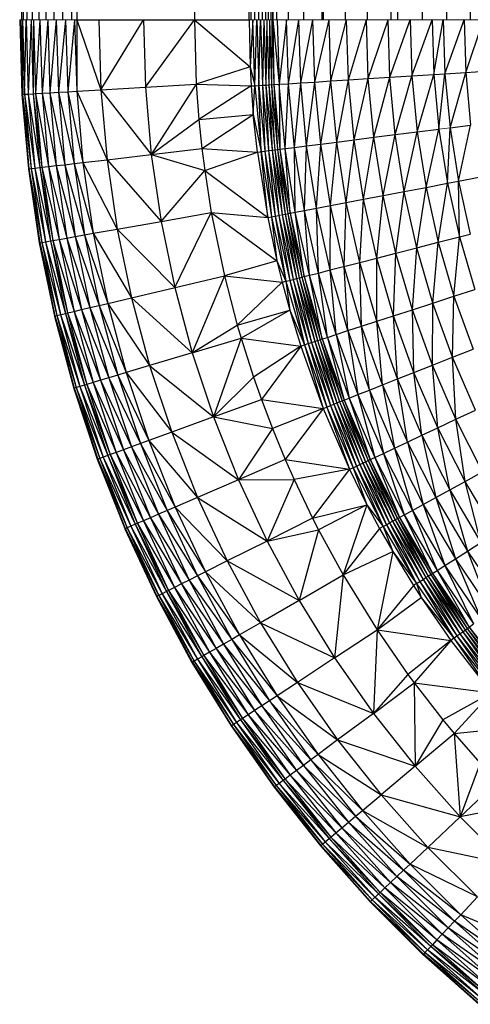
# Paper-space layout '_Front' of a CAD drawing. Header units: millimetres. Extents: x 0 to 1300, y 0 to 650.
# Tile 1 of 51: x 0 to 9, y 6 to 26. Entities that reach past the tile are written whole.
import ezdxf

# ---------------------------------------------------------------- set-up
doc = ezdxf.new("R2010")
doc.units = ezdxf.units.MM

psp = doc.layouts.new('_Front')

# ---------------------------------------------------------------- linework, layer by layer
at = {"color": 7, "linetype": 'Continuous', "lineweight": 25}
for p, q in [((0.241, 26.301), (0.207, 624.049)), ((0.207, 26.301), (0.207, 624.049)), ((0.32, 26.301), (0.241, 624.049)), ((0.241, 26.301), (0.241, 624.049)), ((0.425, 26.301), (0.32, 624.049)), ((0.32, 26.301), (0.32, 624.049)), ((0.425, 624.049), (0.553, 26.301)), ((0.425, 26.301), (0.425, 624.049)), ((0.553, 624.049), (0.7, 26.301)), ((0.553, 624.049), (0.553, 26.301)), ((0.7, 624.049), (0.864, 26.301)), ((0.7, 624.049), (0.7, 26.301)), ((0.864, 624.049), (1.039, 26.301)), ((0.864, 624.049), (0.864, 26.301)), ((1.039, 624.049), (1.039, 26.301)), ((1.222, 624.049), (1.331, 26.301)), ((1.222, 624.049), (1.222, 26.301)), ((3.719, 624.049), (1.331, 26.301)), ((1.331, 624.049), (1.331, 26.301)), ((4.83, 624.049), (3.719, 26.301)), ((3.719, 624.049), (3.719, 26.301)), ((4.873, 26.301), (4.83, 624.049)), ((4.83, 26.301), (4.83, 624.049)), ((4.873, 26.301), (4.873, 624.049)), ((4.95, 26.301), (4.873, 624.049)), ((5.026, 26.301), (4.95, 624.049)), ((4.95, 26.301), (4.95, 624.049)), ((5.101, 26.301), (5.026, 624.049)), ((5.026, 26.301), (5.026, 624.049)), ((5.169, 26.301), (5.101, 624.049)), ((5.101, 26.301), (5.101, 624.049)), ((5.228, 26.301), (5.169, 624.049)), ((5.169, 26.301), (5.169, 624.049)), ((5.277, 26.301), (5.228, 624.049)), ((5.228, 26.301), (5.228, 624.049)), ((5.316, 26.301), (5.277, 624.049)), ((5.277, 26.301), (5.277, 624.049)), ((5.316, 624.049), (5.316, 26.301)), ((5.316, 624.049), (5.391, 26.301)), ((5.391, 624.049), (5.391, 26.301)), ((5.391, 624.049), (5.624, 26.301)), ((5.624, 624.049), (5.624, 26.301)), ((5.624, 624.049), (5.937, 26.301)), ((5.937, 624.049), (5.937, 26.301)), ((5.937, 624.049), (6.311, 26.301)), ((6.311, 624.049), (6.311, 26.301)), ((6.311, 624.049), (6.337, 26.301)), ((6.337, 624.049), (6.782, 26.301)), ((6.337, 624.049), (6.337, 26.301)), ((6.782, 624.049), (6.782, 26.301)), ((6.782, 624.049), (7.232, 26.301)), ((7.232, 624.049), (7.714, 26.301)), ((7.232, 624.049), (7.232, 26.301)), ((7.714, 624.049), (7.848, 26.301)), ((7.714, 624.049), (7.714, 26.301)), ((7.848, 624.049), (8.347, 26.301)), ((7.848, 624.049), (7.848, 26.301)), ((8.347, 624.049), (8.347, 26.301)), ((8.347, 624.049), (8.846, 26.301)), ((8.846, 624.049), (8.846, 26.301)), ((8.846, 624.049), (9.329, 26.301)), ((9.329, 624.049), (9.329, 26.301)), ((0.166, 26.301), (0.211, 24.781)), ((0.178, 26.301), (0.222, 24.782)), ((0.178, 26.301), (0.211, 24.781)), ((0.207, 26.301), (0.265, 24.785)), ((0.207, 26.301), (0.222, 24.782)), ((0.221, 26.301), (0.265, 24.785)), ((0.265, 24.785), (0.297, 26.301)), ((0.297, 26.301), (0.341, 24.789)), ((0.397, 26.301), (0.341, 24.789)), ((0.397, 26.301), (0.441, 24.795)), ((0.444, 26.301), (0.441, 24.795)), ((0.444, 26.301), (0.488, 24.797)), ((0.579, 26.301), (0.488, 24.797)), ((0.579, 26.301), (0.622, 24.805)), ((0.736, 26.301), (0.622, 24.805)), ((0.736, 26.301), (0.779, 24.814)), ((0.911, 26.301), (0.779, 24.814)), ((0.911, 26.301), (0.954, 24.825)), ((1.101, 26.301), (0.954, 24.825)), ((1.101, 26.301), (1.144, 24.836)), ((1.283, 26.301), (1.144, 24.836)), ((1.283, 26.301), (4.83, 26.301)), ((1.283, 26.301), (1.325, 24.846)), ((1.331, 26.301), (1.325, 24.846)), ((1.331, 26.301), (1.819, 24.875)), ((1.778, 26.301), (1.819, 24.875)), ((1.819, 24.875), (2.683, 26.301)), ((2.683, 26.301), (2.723, 24.928)), ((2.723, 24.928), (3.719, 26.301)), ((3.719, 26.301), (4.851, 25.344)), ((3.719, 26.301), (3.757, 24.988)), ((4.83, 26.301), (4.851, 25.344)), ((4.907, 26.301), (4.851, 25.344)), ((4.95, 24.958), (4.907, 26.301)), ((4.95, 24.958), (4.986, 26.301)), ((4.986, 26.301), (5.028, 24.963)), ((5.028, 24.963), (5.061, 26.301)), ((5.061, 26.301), (5.103, 24.967)), ((5.13, 26.301), (5.103, 24.967)), ((5.13, 26.301), (5.172, 24.972)), ((5.189, 26.301), (5.172, 24.972)), ((5.245, 26.301), (5.23, 24.975)), ((5.245, 26.301), (5.286, 24.979)), ((5.291, 26.301), (5.286, 24.979)), ((5.291, 26.301), (5.333, 24.982)), ((5.316, 26.301), (5.441, 24.989)), ((5.316, 26.301), (5.333, 24.982)), ((5.4, 26.301), (5.441, 24.989)), ((5.59, 26.301), (5.441, 24.989)), ((5.631, 25), (5.59, 26.301)), ((5.631, 25), (5.84, 26.301)), ((5.88, 25.016), (5.84, 26.301)), ((5.88, 25.016), (6.13, 26.301)), ((6.17, 25.034), (6.13, 26.301)), ((6.17, 25.034), (6.457, 26.301)), ((6.496, 25.055), (6.457, 26.301)), ((6.496, 25.055), (6.813, 26.301)), ((6.851, 25.077), (6.813, 26.301)), ((6.851, 25.077), (7.218, 26.301)), ((7.255, 25.103), (7.218, 26.301)), ((7.255, 25.103), (7.657, 26.301)), ((7.694, 25.13), (7.657, 26.301)), ((7.694, 25.13), (8.106, 26.301)), ((8.106, 26.301), (8.142, 25.158)), ((8.142, 25.158), (8.552, 26.301)), ((8.552, 26.301), (8.588, 25.186)), ((8.588, 25.186), (8.778, 26.301)), ((8.778, 26.301), (8.813, 25.201)), ((8.813, 25.201), (9.201, 26.301)), ((9.201, 26.301), (9.235, 25.227)), ((9.235, 25.227), (9.6, 26.301)), ((4.851, 25.344), (3.757, 24.988)), ((4.851, 25.344), (4.872, 24.953)), ((4.851, 25.344), (4.95, 24.958)), ((8.813, 25.201), (9.235, 25.227)), ((8.917, 24.105), (9.235, 25.227)), ((9.235, 25.227), (9.633, 25.252)), ((9.235, 25.227), (9.336, 24.158)), ((5.88, 25.016), (6.17, 25.034)), ((6.001, 23.736), (6.17, 25.034)), ((6.17, 25.034), (6.496, 25.055)), ((6.289, 23.773), (6.17, 25.034)), ((6.289, 23.773), (6.496, 25.055)), ((6.496, 25.055), (6.851, 25.077)), ((6.613, 23.814), (6.496, 25.055)), ((6.613, 23.814), (6.851, 25.077)), ((6.851, 25.077), (7.255, 25.103)), ((6.966, 23.858), (6.851, 25.077)), ((6.966, 23.858), (7.255, 25.103)), ((7.255, 25.103), (7.694, 25.13)), ((7.368, 23.909), (7.255, 25.103)), ((7.368, 23.909), (7.694, 25.13)), ((7.694, 25.13), (8.142, 25.158)), ((7.804, 23.964), (7.694, 25.13)), ((7.804, 23.964), (8.142, 25.158)), ((8.142, 25.158), (8.588, 25.186)), ((8.142, 25.158), (8.25, 24.02)), ((8.25, 24.02), (8.588, 25.186)), ((8.588, 25.186), (8.813, 25.201)), ((8.588, 25.186), (8.692, 24.076)), ((8.692, 24.076), (8.813, 25.201)), ((8.813, 25.201), (8.917, 24.105)), ((0.954, 24.825), (1.144, 24.836)), ((1.144, 24.836), (1.325, 24.846)), ((1.144, 24.836), (1.452, 23.396)), ((1.144, 24.836), (1.272, 23.375)), ((1.325, 24.846), (1.819, 24.875)), ((1.325, 24.846), (1.944, 23.454)), ((1.325, 24.846), (1.452, 23.396)), ((1.819, 24.875), (2.723, 24.928)), ((1.819, 24.875), (2.843, 23.559)), ((1.819, 24.875), (1.944, 23.454)), ((2.723, 24.928), (3.757, 24.988)), ((2.723, 24.928), (2.843, 23.559)), ((3.757, 24.988), (2.843, 23.559)), ((3.757, 24.988), (3.811, 24.272)), ((3.757, 24.988), (4.872, 24.953)), ((4.872, 24.953), (3.811, 24.272)), ((4.872, 24.953), (4.95, 24.958)), ((4.872, 24.953), (4.916, 24.372)), ((4.916, 24.372), (4.95, 24.958)), ((4.95, 24.958), (5.028, 24.963)), ((4.95, 24.958), (5.076, 23.62)), ((5.028, 24.963), (5.103, 24.967)), ((5.028, 24.963), (5.154, 23.629)), ((5.076, 23.62), (5.028, 24.963)), ((5.103, 24.967), (5.172, 24.972)), ((5.103, 24.967), (5.228, 23.639)), ((5.103, 24.967), (5.154, 23.629)), ((5.172, 24.972), (5.23, 24.975)), ((5.172, 24.972), (5.297, 23.648)), ((5.172, 24.972), (5.228, 23.639)), ((5.23, 24.975), (5.355, 23.655)), ((5.23, 24.975), (5.297, 23.648)), ((5.286, 24.979), (5.333, 24.982)), ((5.286, 24.979), (5.411, 23.662)), ((5.333, 24.982), (5.441, 24.989)), ((5.333, 24.982), (5.457, 23.668)), ((5.333, 24.982), (5.411, 23.662)), ((5.441, 24.989), (5.631, 25)), ((5.565, 23.681), (5.441, 24.989)), ((5.441, 24.989), (5.457, 23.668)), ((5.565, 23.681), (5.631, 25)), ((5.631, 25), (5.88, 25.016)), ((5.754, 23.705), (5.631, 25)), ((5.754, 23.705), (5.88, 25.016)), ((6.001, 23.736), (5.88, 25.016)), ((0.211, 24.781), (0.222, 24.782)), ((0.211, 24.781), (0.355, 23.268)), ((0.211, 24.781), (0.343, 23.267)), ((0.222, 24.782), (0.265, 24.785)), ((0.222, 24.782), (0.398, 23.273)), ((0.222, 24.782), (0.355, 23.268)), ((0.265, 24.785), (0.341, 24.789)), ((0.265, 24.785), (0.473, 23.282)), ((0.265, 24.785), (0.398, 23.273)), ((0.341, 24.789), (0.441, 24.795)), ((0.341, 24.789), (0.573, 23.294)), ((0.341, 24.789), (0.473, 23.282)), ((0.441, 24.795), (0.488, 24.797)), ((0.441, 24.795), (0.619, 23.299)), ((0.441, 24.795), (0.573, 23.294)), ((0.488, 24.797), (0.622, 24.805)), ((0.488, 24.797), (0.753, 23.315)), ((0.488, 24.797), (0.619, 23.299)), ((0.622, 24.805), (0.779, 24.814)), ((0.622, 24.805), (0.909, 23.333)), ((0.622, 24.805), (0.753, 23.315)), ((0.779, 24.814), (0.954, 24.825)), ((0.779, 24.814), (1.083, 23.353)), ((0.779, 24.814), (0.909, 23.333)), ((0.954, 24.825), (1.272, 23.375)), ((0.954, 24.825), (1.083, 23.353)), ((2.843, 23.559), (3.811, 24.272)), ((3.811, 24.272), (4.916, 24.372)), ((3.811, 24.272), (3.872, 23.679)), ((3.872, 23.679), (4.916, 24.372)), ((4.999, 23.61), (4.916, 24.372)), ((4.916, 24.372), (5.076, 23.62)), ((8.25, 24.02), (8.692, 24.076)), ((8.428, 22.892), (8.692, 24.076)), ((8.692, 24.076), (8.867, 22.975)), ((8.867, 22.975), (8.917, 24.105)), ((8.917, 24.105), (9.336, 24.158)), ((8.917, 24.105), (9.089, 23.018)), ((9.089, 23.018), (9.336, 24.158)), ((6.613, 23.814), (6.966, 23.858)), ((6.808, 22.583), (6.966, 23.858)), ((6.966, 23.858), (7.368, 23.909)), ((7.158, 22.649), (6.966, 23.858)), ((7.158, 22.649), (7.368, 23.909)), ((7.368, 23.909), (7.804, 23.964)), ((7.556, 22.725), (7.368, 23.909)), ((7.556, 22.725), (7.804, 23.964)), ((7.804, 23.964), (8.25, 24.02)), ((7.987, 22.807), (7.804, 23.964)), ((7.987, 22.807), (8.25, 24.02)), ((8.25, 24.02), (8.428, 22.892)), ((2.843, 23.559), (3.872, 23.679)), ((3.872, 23.679), (3.928, 23.237)), ((3.872, 23.679), (4.999, 23.61)), ((4.999, 23.61), (5.154, 23.629)), ((5.154, 23.629), (5.228, 23.639)), ((5.154, 23.629), (5.363, 22.307)), ((5.154, 23.629), (5.286, 22.292)), ((5.228, 23.639), (5.355, 23.655)), ((5.228, 23.639), (5.437, 22.321)), ((5.228, 23.639), (5.363, 22.307)), ((5.297, 23.648), (5.505, 22.334)), ((5.297, 23.648), (5.437, 22.321)), ((5.355, 23.655), (5.411, 23.662)), ((5.355, 23.655), (5.562, 22.345)), ((5.355, 23.655), (5.505, 22.334)), ((5.411, 23.662), (5.457, 23.668)), ((5.411, 23.662), (5.618, 22.355)), ((5.411, 23.662), (5.562, 22.345)), ((5.457, 23.668), (5.565, 23.681)), ((5.457, 23.668), (5.663, 22.364)), ((5.457, 23.668), (5.618, 22.355)), ((5.565, 23.681), (5.754, 23.705)), ((5.77, 22.384), (5.565, 23.681)), ((5.663, 22.364), (5.565, 23.681)), ((5.754, 23.705), (6.001, 23.736)), ((5.957, 22.42), (5.754, 23.705)), ((5.77, 22.384), (5.754, 23.705)), ((5.957, 22.42), (6.001, 23.736)), ((6.001, 23.736), (6.289, 23.773)), ((6.202, 22.467), (6.001, 23.736)), ((6.202, 22.467), (6.289, 23.773)), ((6.289, 23.773), (6.613, 23.814)), ((6.487, 22.521), (6.289, 23.773)), ((6.487, 22.521), (6.613, 23.814)), ((6.808, 22.583), (6.613, 23.814)), ((1.452, 23.396), (1.944, 23.454)), ((1.944, 23.454), (2.843, 23.559)), ((1.944, 23.454), (3.042, 22.2)), ((1.944, 23.454), (2.151, 22.043)), ((2.843, 23.559), (3.928, 23.237)), ((2.843, 23.559), (3.042, 22.2)), ((3.928, 23.237), (4.999, 23.61)), ((4.999, 23.61), (5.21, 22.278)), ((5.076, 23.62), (5.286, 22.292)), ((5.21, 22.278), (5.076, 23.62)), ((0.343, 23.267), (0.355, 23.268)), ((0.343, 23.267), (0.575, 21.765)), ((0.343, 23.267), (0.564, 21.763)), ((0.355, 23.268), (0.398, 23.273)), ((0.355, 23.268), (0.617, 21.772)), ((0.355, 23.268), (0.575, 21.765)), ((0.398, 23.273), (0.473, 23.282)), ((0.398, 23.273), (0.692, 21.785)), ((0.398, 23.273), (0.617, 21.772)), ((0.473, 23.282), (0.573, 23.294)), ((0.473, 23.282), (0.791, 21.803)), ((0.473, 23.282), (0.692, 21.785)), ((0.573, 23.294), (0.619, 23.299)), ((0.573, 23.294), (0.837, 21.811)), ((0.573, 23.294), (0.791, 21.803)), ((0.619, 23.299), (0.753, 23.315)), ((0.619, 23.299), (0.97, 21.834)), ((0.619, 23.299), (0.837, 21.811)), ((0.753, 23.315), (0.909, 23.333)), ((0.753, 23.315), (1.124, 21.862)), ((0.753, 23.315), (0.97, 21.834)), ((0.909, 23.333), (1.083, 23.353)), ((0.909, 23.333), (1.297, 21.892)), ((0.909, 23.333), (1.124, 21.862)), ((1.083, 23.353), (1.272, 23.375)), ((1.083, 23.353), (1.484, 21.925)), ((1.083, 23.353), (1.297, 21.892)), ((1.272, 23.375), (1.452, 23.396)), ((1.272, 23.375), (1.663, 21.957)), ((1.272, 23.375), (1.484, 21.925)), ((1.452, 23.396), (2.151, 22.043)), ((1.452, 23.396), (1.663, 21.957)), ((3.042, 22.2), (3.928, 23.237)), ((3.928, 23.237), (4.062, 22.38)), ((3.928, 23.237), (5.21, 22.278)), ((9.089, 23.018), (9.504, 23.097)), ((7.987, 22.807), (8.428, 22.892)), ((8.243, 21.664), (8.428, 22.892)), ((8.428, 22.892), (8.867, 22.975)), ((8.428, 22.892), (8.678, 21.776)), ((8.678, 21.776), (8.867, 22.975)), ((8.867, 22.975), (9.089, 23.018)), ((8.867, 22.975), (9.11, 21.887)), ((9.11, 21.887), (9.089, 23.018)), ((9.089, 23.018), (9.329, 21.943)), ((6.808, 22.583), (7.158, 22.649)), ((7.08, 21.366), (7.158, 22.649)), ((7.158, 22.649), (7.556, 22.725)), ((7.425, 21.454), (7.158, 22.649)), ((7.425, 21.454), (7.556, 22.725)), ((7.556, 22.725), (7.987, 22.807)), ((7.817, 21.555), (7.556, 22.725)), ((7.817, 21.555), (7.987, 22.807)), ((8.243, 21.664), (7.987, 22.807)), ((5.957, 22.42), (6.487, 22.521)), ((6.482, 21.212), (6.202, 22.467)), ((6.241, 21.15), (6.202, 22.467)), ((6.482, 21.212), (6.487, 22.521)), ((6.487, 22.521), (6.808, 22.583)), ((6.764, 21.285), (6.487, 22.521)), ((6.764, 21.285), (6.808, 22.583)), ((7.08, 21.366), (6.808, 22.583)), ((3.042, 22.2), (4.062, 22.38)), ((3.32, 20.854), (4.062, 22.38)), ((4.062, 22.38), (5.21, 22.278)), ((4.062, 22.38), (4.328, 21.093)), ((4.062, 22.38), (5.398, 21.395)), ((5.21, 22.278), (5.286, 22.292)), ((5.21, 22.278), (5.398, 21.395)), ((5.286, 22.292), (5.363, 22.307)), ((5.286, 22.292), (5.58, 20.981)), ((5.286, 22.292), (5.398, 21.395)), ((5.363, 22.307), (5.437, 22.321)), ((5.363, 22.307), (5.656, 21)), ((5.363, 22.307), (5.58, 20.981)), ((5.437, 22.321), (5.728, 21.019)), ((5.437, 22.321), (5.656, 21)), ((5.505, 22.334), (5.562, 22.345)), ((5.505, 22.334), (5.796, 21.036)), ((5.505, 22.334), (5.728, 21.019)), ((5.562, 22.345), (5.618, 22.355)), ((5.562, 22.345), (5.852, 21.05)), ((5.562, 22.345), (5.796, 21.036)), ((5.618, 22.355), (5.663, 22.364)), ((5.618, 22.355), (5.906, 21.064)), ((5.618, 22.355), (5.852, 21.05)), ((5.663, 22.364), (5.77, 22.384)), ((5.663, 22.364), (5.951, 21.076)), ((5.663, 22.364), (5.906, 21.064)), ((5.77, 22.384), (5.957, 22.42)), ((6.057, 21.103), (5.77, 22.384)), ((5.951, 21.076), (5.77, 22.384)), ((6.241, 21.15), (5.957, 22.42)), ((6.057, 21.103), (5.957, 22.42)), ((1.663, 21.957), (2.151, 22.043)), ((2.151, 22.043), (3.042, 22.2)), ((2.151, 22.043), (3.32, 20.854)), ((2.151, 22.043), (2.439, 20.646)), ((3.042, 22.2), (3.32, 20.854)), ((0.791, 21.803), (0.97, 21.834)), ((0.97, 21.834), (1.124, 21.862)), ((0.97, 21.834), (1.425, 20.405)), ((0.97, 21.834), (1.272, 20.369)), ((1.124, 21.862), (1.297, 21.892)), ((1.124, 21.862), (1.596, 20.446)), ((1.124, 21.862), (1.425, 20.405)), ((1.297, 21.892), (1.484, 21.925)), ((1.297, 21.892), (1.781, 20.489)), ((1.297, 21.892), (1.596, 20.446)), ((1.484, 21.925), (1.663, 21.957)), ((1.484, 21.925), (1.957, 20.531)), ((1.484, 21.925), (1.781, 20.489)), ((1.663, 21.957), (2.439, 20.646)), ((1.663, 21.957), (1.957, 20.531)), ((8.678, 21.776), (9.11, 21.887)), ((8.997, 20.678), (9.11, 21.887)), ((9.11, 21.887), (9.329, 21.943)), ((9.11, 21.887), (9.421, 20.816)), ((0.564, 21.763), (0.575, 21.765)), ((0.564, 21.763), (0.882, 20.277)), ((0.564, 21.763), (0.871, 20.274)), ((0.575, 21.765), (0.617, 21.772)), ((0.575, 21.765), (0.924, 20.287)), ((0.575, 21.765), (0.882, 20.277)), ((0.617, 21.772), (0.692, 21.785)), ((0.617, 21.772), (0.998, 20.304)), ((0.617, 21.772), (0.924, 20.287)), ((0.692, 21.785), (0.791, 21.803)), ((0.692, 21.785), (1.096, 20.327)), ((0.692, 21.785), (0.998, 20.304)), ((0.791, 21.803), (1.141, 20.338)), ((0.791, 21.803), (1.096, 20.327)), ((0.837, 21.811), (1.272, 20.369)), ((0.837, 21.811), (1.141, 20.338)), ((7.817, 21.555), (8.243, 21.664)), ((8.152, 20.404), (8.243, 21.664)), ((8.243, 21.664), (8.678, 21.776)), ((8.57, 20.54), (8.243, 21.664)), ((8.57, 20.54), (8.678, 21.776)), ((8.678, 21.776), (8.997, 20.678)), ((7.08, 21.366), (7.425, 21.454)), ((7.425, 21.454), (7.817, 21.555)), ((7.767, 20.279), (7.425, 21.454)), ((7.428, 20.169), (7.425, 21.454)), ((7.767, 20.279), (7.817, 21.555)), ((8.152, 20.404), (7.817, 21.555)), ((5.398, 21.395), (4.328, 21.093)), ((5.398, 21.395), (5.58, 20.981)), ((5.398, 21.395), (5.504, 20.961)), ((6.482, 21.212), (7.08, 21.366)), ((7.117, 20.068), (6.764, 21.285)), ((6.841, 19.978), (6.764, 21.285)), ((7.428, 20.169), (7.08, 21.366)), ((7.117, 20.068), (7.08, 21.366)), ((2.439, 20.646), (4.328, 21.093)), ((4.328, 21.093), (3.675, 19.527)), ((4.328, 21.093), (4.591, 20.087)), ((4.328, 21.093), (5.504, 20.961)), ((5.728, 21.019), (5.796, 21.036)), ((5.796, 21.036), (5.852, 21.05)), ((5.796, 21.036), (6.167, 19.759)), ((5.796, 21.036), (6.1, 19.737)), ((5.852, 21.05), (5.906, 21.064)), ((5.852, 21.05), (6.222, 19.777)), ((5.852, 21.05), (6.167, 19.759)), ((5.906, 21.064), (5.951, 21.076)), ((5.906, 21.064), (6.275, 19.794)), ((5.906, 21.064), (6.222, 19.777)), ((5.951, 21.076), (6.057, 21.103)), ((5.951, 21.076), (6.319, 19.809)), ((5.951, 21.076), (6.275, 19.794)), ((6.057, 21.103), (6.241, 21.15)), ((6.423, 19.842), (6.057, 21.103)), ((6.319, 19.809), (6.057, 21.103)), ((6.241, 21.15), (6.482, 21.212)), ((6.604, 19.901), (6.241, 21.15)), ((6.423, 19.842), (6.241, 21.15)), ((6.841, 19.978), (6.482, 21.212)), ((6.604, 19.901), (6.482, 21.212)), ((3.32, 20.854), (3.675, 19.527)), ((5.504, 20.961), (4.591, 20.087)), ((5.504, 20.961), (5.58, 20.981)), ((5.504, 20.961), (5.658, 20.393)), ((5.58, 20.981), (5.656, 21)), ((5.58, 20.981), (5.955, 19.69)), ((5.58, 20.981), (5.658, 20.393)), ((5.656, 21), (5.728, 21.019)), ((5.656, 21), (6.029, 19.714)), ((5.656, 21), (5.955, 19.69)), ((5.728, 21.019), (6.1, 19.737)), ((5.728, 21.019), (6.029, 19.714)), ((1.957, 20.531), (2.439, 20.646)), ((2.439, 20.646), (3.675, 19.527)), ((2.439, 20.646), (2.808, 19.268)), ((8.57, 20.54), (8.997, 20.678)), ((8.966, 19.438), (8.997, 20.678)), ((8.997, 20.678), (9.421, 20.816)), ((8.997, 20.678), (9.384, 19.603)), ((1.425, 20.405), (1.596, 20.446)), ((1.596, 20.446), (1.781, 20.489)), ((1.596, 20.446), (2.16, 19.074)), ((1.596, 20.446), (1.978, 19.019)), ((1.781, 20.489), (1.957, 20.531)), ((1.781, 20.489), (2.334, 19.126)), ((1.781, 20.489), (2.16, 19.074)), ((1.957, 20.531), (2.808, 19.268)), ((1.957, 20.531), (2.334, 19.126)), ((8.152, 20.404), (8.57, 20.54)), ((8.558, 19.276), (8.57, 20.54)), ((8.966, 19.438), (8.57, 20.54)), ((0.871, 20.274), (0.882, 20.277)), ((0.871, 20.274), (1.275, 18.809)), ((0.871, 20.274), (1.264, 18.805)), ((0.882, 20.277), (0.924, 20.287)), ((0.882, 20.277), (1.317, 18.821)), ((0.882, 20.277), (1.275, 18.809)), ((0.924, 20.287), (1.096, 20.327)), ((0.924, 20.287), (1.389, 18.843)), ((0.924, 20.287), (1.317, 18.821)), ((0.998, 20.304), (1.486, 18.872)), ((0.998, 20.304), (1.389, 18.843)), ((1.096, 20.327), (1.141, 20.338)), ((1.096, 20.327), (1.531, 18.885)), ((1.096, 20.327), (1.486, 18.872)), ((1.141, 20.338), (1.272, 20.369)), ((1.141, 20.338), (1.659, 18.924)), ((1.141, 20.338), (1.531, 18.885)), ((1.272, 20.369), (1.425, 20.405)), ((1.272, 20.369), (1.81, 18.969)), ((1.272, 20.369), (1.659, 18.924)), ((1.425, 20.405), (1.978, 19.019)), ((1.425, 20.405), (1.81, 18.969)), ((4.591, 20.087), (5.658, 20.393)), ((5.658, 20.393), (4.668, 19.824)), ((5.658, 20.393), (5.955, 19.69)), ((5.658, 20.393), (5.88, 19.666)), ((7.428, 20.169), (7.767, 20.279)), ((7.767, 20.279), (8.152, 20.404)), ((8.181, 19.127), (7.767, 20.279)), ((7.85, 18.996), (7.767, 20.279)), ((8.558, 19.276), (8.152, 20.404)), ((8.181, 19.127), (8.152, 20.404)), ((3.675, 19.527), (4.591, 20.087)), ((4.591, 20.087), (4.668, 19.824)), ((6.841, 19.978), (7.117, 20.068)), ((7.117, 20.068), (7.428, 20.169)), ((7.546, 18.875), (7.117, 20.068)), ((7.276, 18.769), (7.117, 20.068)), ((7.85, 18.996), (7.428, 20.169)), ((7.546, 18.875), (7.428, 20.169)), ((3.675, 19.527), (4.668, 19.824)), ((4.668, 19.824), (4.108, 18.223)), ((4.668, 19.824), (4.92, 19.035)), ((4.668, 19.824), (5.88, 19.666)), ((6.319, 19.809), (6.423, 19.842)), ((6.423, 19.842), (6.604, 19.901)), ((6.423, 19.842), (6.868, 18.607)), ((6.423, 19.842), (6.766, 18.567)), ((6.604, 19.901), (6.841, 19.978)), ((6.604, 19.901), (7.045, 18.677)), ((6.604, 19.901), (6.868, 18.607)), ((6.841, 19.978), (7.276, 18.769)), ((6.841, 19.978), (7.045, 18.677)), ((5.88, 19.666), (4.92, 19.035)), ((5.88, 19.666), (5.081, 18.578)), ((5.88, 19.666), (5.955, 19.69)), ((5.88, 19.666), (6.337, 18.397)), ((5.955, 19.69), (6.029, 19.714)), ((5.955, 19.69), (6.41, 18.425)), ((5.955, 19.69), (6.337, 18.397)), ((6.029, 19.714), (6.1, 19.737)), ((6.029, 19.714), (6.483, 18.454)), ((6.029, 19.714), (6.41, 18.425)), ((6.1, 19.737), (6.167, 19.759)), ((6.1, 19.737), (6.552, 18.482)), ((6.1, 19.737), (6.483, 18.454)), ((6.167, 19.759), (6.222, 19.777)), ((6.167, 19.759), (6.617, 18.508)), ((6.167, 19.759), (6.552, 18.482)), ((6.222, 19.777), (6.275, 19.794)), ((6.222, 19.777), (6.617, 18.508)), ((6.275, 19.794), (6.319, 19.809)), ((6.275, 19.794), (6.723, 18.55)), ((6.275, 19.794), (6.671, 18.529)), ((6.319, 19.809), (6.766, 18.567)), ((6.319, 19.809), (6.723, 18.55)), ((3.675, 19.527), (2.808, 19.268)), ((3.675, 19.527), (4.108, 18.223)), ((8.558, 19.276), (8.966, 19.438)), ((8.966, 19.438), (9.384, 19.603)), ((9.431, 18.363), (8.966, 19.438)), ((9.034, 18.176), (8.966, 19.438)), ((2.808, 19.268), (2.334, 19.126)), ((2.808, 19.268), (4.108, 18.223)), ((2.808, 19.268), (3.257, 17.914)), ((8.181, 19.127), (8.558, 19.276)), ((9.034, 18.176), (8.558, 19.276)), ((8.667, 18.003), (8.558, 19.276)), ((2.16, 19.074), (1.978, 19.019)), ((2.334, 19.126), (2.16, 19.074)), ((2.16, 19.074), (2.792, 17.744)), ((2.16, 19.074), (2.621, 17.682)), ((2.334, 19.126), (3.257, 17.914)), ((2.334, 19.126), (2.792, 17.744)), ((4.92, 19.035), (4.108, 18.223)), ((4.92, 19.035), (5.081, 18.578)), ((7.85, 18.996), (8.181, 19.127)), ((8.667, 18.003), (8.181, 19.127)), ((8.345, 17.852), (8.181, 19.127)), ((1.317, 18.821), (1.275, 18.809)), ((1.389, 18.843), (1.317, 18.821)), ((1.317, 18.821), (1.865, 17.407)), ((1.317, 18.821), (1.794, 17.381)), ((1.486, 18.872), (1.389, 18.843)), ((1.389, 18.843), (1.96, 17.441)), ((1.389, 18.843), (1.865, 17.407)), ((1.531, 18.885), (1.486, 18.872)), ((1.486, 18.872), (2.004, 17.457)), ((1.486, 18.872), (1.96, 17.441)), ((1.659, 18.924), (1.531, 18.885)), ((1.531, 18.885), (2.13, 17.503)), ((1.531, 18.885), (2.004, 17.457)), ((1.81, 18.969), (1.659, 18.924)), ((1.659, 18.924), (2.277, 17.557)), ((1.659, 18.924), (2.13, 17.503)), ((1.978, 19.019), (1.81, 18.969)), ((1.81, 18.969), (2.443, 17.617)), ((1.81, 18.969), (2.277, 17.557)), ((1.978, 19.019), (2.621, 17.682)), ((1.978, 19.019), (2.443, 17.617)), ((7.276, 18.769), (7.546, 18.875)), ((7.546, 18.875), (7.85, 18.996)), ((7.546, 18.875), (8.05, 17.713)), ((7.546, 18.875), (7.787, 17.589)), ((8.345, 17.852), (7.85, 18.996)), ((8.05, 17.713), (7.85, 18.996)), ((1.275, 18.809), (1.264, 18.805)), ((1.264, 18.805), (1.753, 17.366)), ((1.264, 18.805), (1.743, 17.362)), ((1.275, 18.809), (1.794, 17.381)), ((1.275, 18.809), (1.753, 17.366)), ((6.868, 18.607), (7.045, 18.677)), ((7.045, 18.677), (7.276, 18.769)), ((7.045, 18.677), (7.561, 17.483)), ((7.045, 18.677), (7.389, 17.402)), ((7.276, 18.769), (7.787, 17.589)), ((7.276, 18.769), (7.561, 17.483)), ((4.108, 18.223), (5.081, 18.578)), ((5.081, 18.578), (5.305, 17.989)), ((5.081, 18.578), (6.337, 18.397)), ((6.337, 18.397), (6.41, 18.425)), ((6.41, 18.425), (6.483, 18.454)), ((6.41, 18.425), (6.944, 17.192)), ((6.41, 18.425), (6.873, 17.159)), ((6.483, 18.454), (6.552, 18.482)), ((6.483, 18.454), (7.015, 17.225)), ((6.483, 18.454), (6.944, 17.192)), ((6.552, 18.482), (6.617, 18.508)), ((6.552, 18.482), (7.082, 17.257)), ((6.552, 18.482), (7.015, 17.225)), ((6.617, 18.508), (6.671, 18.529)), ((6.617, 18.508), (7.145, 17.287)), ((6.617, 18.508), (7.082, 17.257)), ((6.671, 18.529), (6.723, 18.55)), ((6.671, 18.529), (7.198, 17.312)), ((6.723, 18.55), (6.766, 18.567)), ((6.723, 18.55), (7.249, 17.336)), ((6.723, 18.55), (7.198, 17.312)), ((6.766, 18.567), (6.868, 18.607)), ((6.766, 18.567), (7.291, 17.355)), ((6.766, 18.567), (7.249, 17.336)), ((6.868, 18.607), (7.389, 17.402)), ((6.868, 18.607), (7.291, 17.355)), ((4.108, 18.223), (3.257, 17.914)), ((4.108, 18.223), (5.305, 17.989)), ((4.108, 18.223), (4.615, 16.946)), ((6.337, 18.397), (5.305, 17.989)), ((6.337, 18.397), (5.566, 17.357)), ((6.337, 18.397), (6.873, 17.159)), ((9.034, 18.176), (9.431, 18.363)), ((8.667, 18.003), (9.034, 18.176)), ((9.578, 17.107), (9.034, 18.176)), ((9.223, 16.912), (9.034, 18.176)), ((3.257, 17.914), (2.792, 17.744)), ((3.257, 17.914), (4.615, 16.946)), ((3.257, 17.914), (3.784, 16.588)), ((5.305, 17.989), (4.615, 16.946)), ((5.305, 17.989), (5.566, 17.357)), ((8.05, 17.713), (8.345, 17.852)), ((8.345, 17.852), (8.667, 18.003)), ((8.345, 17.852), (8.911, 16.741)), ((8.345, 17.852), (8.625, 16.583)), ((9.223, 16.912), (8.667, 18.003)), ((8.911, 16.741), (8.667, 18.003)), ((2.621, 17.682), (2.443, 17.617)), ((2.792, 17.744), (2.621, 17.682)), ((2.621, 17.682), (3.329, 16.392)), ((2.621, 17.682), (3.162, 16.32)), ((2.792, 17.744), (3.784, 16.588)), ((2.792, 17.744), (3.329, 16.392)), ((7.787, 17.589), (8.05, 17.713)), ((8.05, 17.713), (8.625, 16.583)), ((8.05, 17.713), (8.371, 16.444)), ((1.96, 17.441), (1.865, 17.407)), ((2.004, 17.457), (1.96, 17.441)), ((1.96, 17.441), (2.559, 16.06)), ((1.96, 17.441), (2.516, 16.041)), ((2.13, 17.503), (2.004, 17.457)), ((2.004, 17.457), (2.683, 16.113)), ((2.004, 17.457), (2.559, 16.06)), ((2.277, 17.557), (2.13, 17.503)), ((2.13, 17.503), (2.827, 16.175)), ((2.13, 17.503), (2.683, 16.113)), ((2.443, 17.617), (2.277, 17.557)), ((2.277, 17.557), (2.988, 16.245)), ((2.277, 17.557), (2.827, 16.175)), ((2.443, 17.617), (3.162, 16.32)), ((2.443, 17.617), (2.988, 16.245)), ((7.389, 17.402), (7.561, 17.483)), ((7.561, 17.483), (7.787, 17.589)), ((7.561, 17.483), (8.152, 16.323)), ((7.561, 17.483), (7.985, 16.232)), ((7.787, 17.589), (8.371, 16.444)), ((7.787, 17.589), (8.152, 16.323)), ((1.753, 17.366), (1.743, 17.362)), ((1.743, 17.362), (2.314, 15.954)), ((1.794, 17.381), (1.753, 17.366)), ((1.753, 17.366), (2.354, 15.971)), ((1.753, 17.366), (2.314, 15.954)), ((1.865, 17.407), (1.794, 17.381)), ((1.794, 17.381), (2.424, 16.001)), ((1.794, 17.381), (2.354, 15.971)), ((1.865, 17.407), (2.516, 16.041)), ((1.865, 17.407), (2.424, 16.001)), ((5.566, 17.357), (4.615, 16.946)), ((5.566, 17.357), (5.745, 16.952)), ((5.566, 17.357), (6.873, 17.159)), ((6.944, 17.192), (7.015, 17.225)), ((7.015, 17.225), (7.082, 17.257)), ((7.015, 17.225), (7.622, 16.032)), ((7.015, 17.225), (7.554, 15.995)), ((7.082, 17.257), (7.145, 17.287)), ((7.082, 17.257), (7.688, 16.068)), ((7.082, 17.257), (7.622, 16.032)), ((7.145, 17.287), (7.198, 17.312)), ((7.145, 17.287), (7.749, 16.102)), ((7.145, 17.287), (7.688, 16.068)), ((7.198, 17.312), (7.249, 17.336)), ((7.198, 17.312), (7.8, 16.13)), ((7.198, 17.312), (7.749, 16.102)), ((7.249, 17.336), (7.291, 17.355)), ((7.249, 17.336), (7.849, 16.157)), ((7.249, 17.336), (7.8, 16.13)), ((7.291, 17.355), (7.389, 17.402)), ((7.291, 17.355), (7.89, 16.179)), ((7.291, 17.355), (7.849, 16.157)), ((7.389, 17.402), (7.985, 16.232)), ((7.389, 17.402), (7.89, 16.179)), ((6.873, 17.159), (5.745, 16.952)), ((6.873, 17.159), (6.121, 16.166)), ((6.873, 17.159), (6.944, 17.192)), ((6.873, 17.159), (7.228, 16.439)), ((6.944, 17.192), (7.554, 15.995)), ((6.944, 17.192), (7.228, 16.439)), ((9.223, 16.912), (9.578, 17.107)), ((4.615, 16.946), (3.784, 16.588)), ((4.615, 16.946), (5.745, 16.952)), ((4.615, 16.946), (5.195, 15.701)), ((5.745, 16.952), (5.195, 15.701)), ((5.745, 16.952), (6.121, 16.166)), ((8.911, 16.741), (9.223, 16.912)), ((9.847, 15.859), (9.223, 16.912)), ((9.546, 15.668), (9.223, 16.912)), ((8.625, 16.583), (8.911, 16.741)), ((8.911, 16.741), (9.546, 15.668)), ((8.911, 16.741), (9.27, 15.493)), ((3.784, 16.588), (3.329, 16.392)), ((3.784, 16.588), (5.195, 15.701)), ((3.784, 16.588), (4.386, 15.295)), ((6.121, 16.166), (7.228, 16.439)), ((7.228, 16.439), (6.242, 15.929)), ((7.228, 16.439), (6.745, 15.01)), ((7.228, 16.439), (7.554, 15.995)), ((7.228, 16.439), (7.485, 15.957)), ((8.152, 16.323), (8.371, 16.444)), ((8.371, 16.444), (8.625, 16.583)), ((8.371, 16.444), (9.025, 15.337)), ((8.371, 16.444), (8.814, 15.204)), ((8.625, 16.583), (9.27, 15.493)), ((8.625, 16.583), (9.025, 15.337)), ((2.988, 16.245), (2.827, 16.175)), ((3.162, 16.32), (2.988, 16.245)), ((2.988, 16.245), (3.782, 14.991)), ((2.988, 16.245), (3.612, 14.906)), ((3.329, 16.392), (3.162, 16.32)), ((3.162, 16.32), (3.944, 15.073)), ((3.162, 16.32), (3.782, 14.991)), ((3.329, 16.392), (4.386, 15.295)), ((3.329, 16.392), (3.944, 15.073)), ((7.89, 16.179), (7.985, 16.232)), ((7.985, 16.232), (8.152, 16.323)), ((7.985, 16.232), (8.654, 15.102)), ((7.985, 16.232), (8.562, 15.043)), ((8.152, 16.323), (8.814, 15.204)), ((8.152, 16.323), (8.654, 15.102)), ((2.516, 16.041), (2.424, 16.001)), ((2.683, 16.113), (2.516, 16.041)), ((2.516, 16.041), (3.195, 14.696)), ((2.516, 16.041), (3.153, 14.675)), ((2.559, 16.06), (3.315, 14.757)), ((2.559, 16.06), (3.195, 14.696)), ((2.827, 16.175), (2.683, 16.113)), ((2.683, 16.113), (3.455, 14.827)), ((2.683, 16.113), (3.315, 14.757)), ((2.827, 16.175), (3.612, 14.906)), ((2.827, 16.175), (3.455, 14.827)), ((6.121, 16.166), (5.195, 15.701)), ((6.121, 16.166), (6.242, 15.929)), ((7.554, 15.995), (7.622, 16.032)), ((7.622, 16.032), (7.688, 16.068)), ((7.622, 16.032), (8.304, 14.88)), ((7.622, 16.032), (8.238, 14.838)), ((7.688, 16.068), (7.749, 16.102)), ((7.688, 16.068), (8.367, 14.92)), ((7.688, 16.068), (8.304, 14.88)), ((7.749, 16.102), (7.8, 16.13)), ((7.749, 16.102), (8.426, 14.957)), ((7.749, 16.102), (8.367, 14.92)), ((7.8, 16.13), (7.849, 16.157)), ((7.8, 16.13), (8.475, 14.988)), ((7.8, 16.13), (8.426, 14.957)), ((7.849, 16.157), (7.89, 16.179)), ((7.849, 16.157), (8.523, 15.018)), ((7.849, 16.157), (8.475, 14.988)), ((7.89, 16.179), (8.562, 15.043)), ((7.89, 16.179), (8.523, 15.018)), ((2.314, 15.954), (2.304, 15.95)), ((2.304, 15.95), (2.957, 14.577)), ((2.304, 15.95), (2.946, 14.572)), ((2.354, 15.971), (2.314, 15.954)), ((2.314, 15.954), (2.995, 14.596)), ((2.314, 15.954), (2.957, 14.577)), ((2.424, 16.001), (2.354, 15.971)), ((2.354, 15.971), (3.063, 14.63)), ((2.354, 15.971), (2.995, 14.596)), ((2.424, 16.001), (3.153, 14.675)), ((2.424, 16.001), (3.063, 14.63)), ((5.195, 15.701), (6.242, 15.929)), ((6.242, 15.929), (5.847, 14.492)), ((6.242, 15.929), (6.745, 15.01)), ((7.485, 15.957), (6.745, 15.01)), ((7.554, 15.995), (7.485, 15.957)), ((7.485, 15.957), (7.753, 15.485)), ((7.554, 15.995), (8.238, 14.838)), ((7.554, 15.995), (7.753, 15.485)), ((5.195, 15.701), (4.386, 15.295)), ((5.195, 15.701), (5.847, 14.492)), ((9.27, 15.493), (9.546, 15.668)), ((6.745, 15.01), (7.753, 15.485)), ((7.753, 15.485), (7.434, 13.892)), ((7.753, 15.485), (8.172, 14.796)), ((7.753, 15.485), (8.238, 14.838)), ((9.025, 15.337), (9.27, 15.493)), ((9.27, 15.493), (9.982, 14.445)), ((9.27, 15.493), (9.747, 14.274)), ((4.386, 15.295), (3.944, 15.073)), ((4.386, 15.295), (5.847, 14.492)), ((4.386, 15.295), (5.063, 14.039)), ((8.814, 15.204), (9.025, 15.337)), ((9.025, 15.337), (9.747, 14.274)), ((9.025, 15.337), (9.546, 14.127)), ((3.944, 15.073), (3.782, 14.991)), ((3.944, 15.073), (5.063, 14.039)), ((3.944, 15.073), (4.635, 13.792)), ((8.475, 14.988), (8.523, 15.018)), ((8.523, 15.018), (8.562, 15.043)), ((8.523, 15.018), (9.266, 13.924)), ((8.523, 15.018), (9.221, 13.891)), ((8.562, 15.043), (8.654, 15.102)), ((8.562, 15.043), (9.304, 13.952)), ((8.562, 15.043), (9.266, 13.924)), ((8.654, 15.102), (8.814, 15.204)), ((8.654, 15.102), (9.392, 14.016)), ((8.654, 15.102), (9.304, 13.952)), ((8.814, 15.204), (9.546, 14.127)), ((8.814, 15.204), (9.392, 14.016)), ((3.455, 14.827), (3.315, 14.757)), ((3.612, 14.906), (3.455, 14.827)), ((3.455, 14.827), (4.313, 13.606)), ((3.455, 14.827), (4.161, 13.518)), ((3.782, 14.991), (3.612, 14.906)), ((3.612, 14.906), (4.477, 13.701)), ((3.612, 14.906), (4.313, 13.606)), ((3.782, 14.991), (4.635, 13.792)), ((3.782, 14.991), (4.477, 13.701)), ((5.847, 14.492), (6.745, 15.01)), ((6.745, 15.01), (6.569, 13.323)), ((6.745, 15.01), (7.434, 13.892)), ((8.238, 14.838), (8.172, 14.796)), ((8.238, 14.838), (8.304, 14.88)), ((8.238, 14.838), (8.993, 13.726)), ((8.238, 14.838), (8.33, 14.552)), ((8.304, 14.88), (8.367, 14.92)), ((8.304, 14.88), (9.057, 13.772)), ((8.304, 14.88), (8.993, 13.726)), ((8.367, 14.92), (8.426, 14.957)), ((8.367, 14.92), (9.117, 13.816)), ((8.367, 14.92), (9.057, 13.772)), ((8.426, 14.957), (8.475, 14.988)), ((8.426, 14.957), (9.174, 13.857)), ((8.426, 14.957), (9.117, 13.816)), ((8.475, 14.988), (9.221, 13.891)), ((8.475, 14.988), (9.174, 13.857)), ((3.063, 14.63), (2.995, 14.596)), ((3.153, 14.675), (3.063, 14.63)), ((3.063, 14.63), (3.868, 13.349)), ((3.063, 14.63), (3.781, 13.299)), ((3.195, 14.696), (3.153, 14.675)), ((3.153, 14.675), (3.908, 13.373)), ((3.153, 14.675), (3.868, 13.349)), ((3.315, 14.757), (3.195, 14.696)), ((3.195, 14.696), (4.025, 13.44)), ((3.195, 14.696), (3.908, 13.373)), ((3.315, 14.757), (4.161, 13.518)), ((3.315, 14.757), (4.025, 13.44)), ((8.172, 14.796), (7.434, 13.892)), ((8.172, 14.796), (8.33, 14.552)), ((2.957, 14.577), (2.946, 14.572)), ((2.946, 14.572), (3.678, 13.239)), ((2.946, 14.572), (3.668, 13.234)), ((2.995, 14.596), (2.957, 14.577)), ((2.957, 14.577), (3.715, 13.261)), ((2.957, 14.577), (3.678, 13.239)), ((2.995, 14.596), (3.781, 13.299)), ((2.995, 14.596), (3.715, 13.261)), ((5.847, 14.492), (5.063, 14.039)), ((5.847, 14.492), (6.569, 13.323)), ((7.434, 13.892), (8.33, 14.552)), ((8.33, 14.552), (8.993, 13.726)), ((8.33, 14.552), (8.93, 13.68)), ((5.063, 14.039), (4.635, 13.792)), ((5.063, 14.039), (6.569, 13.323)), ((5.063, 14.039), (5.812, 12.825)), ((9.304, 13.952), (9.392, 14.016)), ((6.569, 13.323), (7.434, 13.892)), ((7.434, 13.892), (7.357, 12.197)), ((7.434, 13.892), (8.059, 12.99)), ((7.434, 13.892), (8.93, 13.68)), ((9.057, 13.772), (9.117, 13.816)), ((9.117, 13.816), (9.174, 13.857)), ((9.117, 13.816), (9.935, 12.762)), ((9.117, 13.816), (9.877, 12.714)), ((9.174, 13.857), (9.221, 13.891)), ((9.174, 13.857), (9.989, 12.806)), ((9.174, 13.857), (9.935, 12.762)), ((9.221, 13.891), (9.266, 13.924)), ((9.221, 13.891), (10.034, 12.843)), ((9.221, 13.891), (9.989, 12.806)), ((9.266, 13.924), (9.304, 13.952)), ((9.266, 13.924), (10.077, 12.879)), ((9.266, 13.924), (10.034, 12.843)), ((9.304, 13.952), (10.113, 12.909)), ((9.304, 13.952), (10.077, 12.879)), ((4.477, 13.701), (4.313, 13.606)), ((4.635, 13.792), (4.477, 13.701)), ((4.477, 13.701), (5.399, 12.553)), ((4.477, 13.701), (5.247, 12.453)), ((4.635, 13.792), (5.812, 12.825)), ((4.635, 13.792), (5.399, 12.553)), ((8.93, 13.68), (8.059, 12.99)), ((8.93, 13.68), (8.188, 12.816)), ((8.993, 13.726), (8.93, 13.68)), ((8.93, 13.68), (9.757, 12.615)), ((8.993, 13.726), (9.057, 13.772)), ((8.993, 13.726), (9.817, 12.664)), ((8.993, 13.726), (9.757, 12.615)), ((9.057, 13.772), (9.877, 12.714)), ((9.057, 13.772), (9.817, 12.664)), ((4.025, 13.44), (3.908, 13.373)), ((4.161, 13.518), (4.025, 13.44)), ((4.025, 13.44), (4.941, 12.253)), ((4.025, 13.44), (4.81, 12.166)), ((4.313, 13.606), (4.161, 13.518)), ((4.161, 13.518), (5.088, 12.349)), ((4.161, 13.518), (4.941, 12.253)), ((4.313, 13.606), (5.247, 12.453)), ((4.313, 13.606), (5.088, 12.349)), ((3.678, 13.239), (3.668, 13.234)), ((3.668, 13.234), (4.476, 11.946)), ((3.668, 13.234), (4.466, 11.94)), ((3.715, 13.261), (3.678, 13.239)), ((3.678, 13.239), (4.512, 11.97)), ((3.678, 13.239), (4.476, 11.946)), ((3.781, 13.299), (3.715, 13.261)), ((3.715, 13.261), (4.575, 12.012)), ((3.715, 13.261), (4.512, 11.97)), ((3.868, 13.349), (3.781, 13.299)), ((3.781, 13.299), (4.659, 12.067)), ((3.781, 13.299), (4.575, 12.012)), ((3.908, 13.373), (3.868, 13.349)), ((3.868, 13.349), (4.698, 12.092)), ((3.868, 13.349), (4.659, 12.067)), ((3.908, 13.373), (4.81, 12.166)), ((3.908, 13.373), (4.698, 12.092)), ((6.569, 13.323), (5.812, 12.825)), ((6.569, 13.323), (7.357, 12.197)), ((5.812, 12.825), (5.399, 12.553)), ((5.812, 12.825), (7.357, 12.197)), ((5.812, 12.825), (6.631, 11.657)), ((8.059, 12.99), (7.357, 12.197)), ((7.357, 12.197), (8.188, 12.816)), ((8.059, 12.99), (8.188, 12.816)), ((8.188, 12.816), (8.77, 12.068)), ((8.188, 12.816), (8.209, 11.12)), ((8.188, 12.816), (9.757, 12.615)), ((9.757, 12.615), (8.77, 12.068)), ((9.757, 12.615), (9.002, 11.786)), ((5.247, 12.453), (5.088, 12.349)), ((5.399, 12.553), (5.247, 12.453)), ((5.247, 12.453), (6.233, 11.361)), ((5.247, 12.453), (6.088, 11.253)), ((5.399, 12.553), (6.631, 11.657)), ((5.399, 12.553), (6.233, 11.361)), ((4.941, 12.253), (4.81, 12.166)), ((5.088, 12.349), (4.941, 12.253)), ((4.941, 12.253), (5.935, 11.139)), ((4.941, 12.253), (5.794, 11.034)), ((5.088, 12.349), (6.088, 11.253)), ((5.088, 12.349), (5.935, 11.139)), ((4.659, 12.067), (4.575, 12.012)), ((4.698, 12.092), (4.659, 12.067)), ((4.659, 12.067), (5.561, 10.86)), ((4.659, 12.067), (5.523, 10.832)), ((4.81, 12.166), (4.698, 12.092)), ((4.698, 12.092), (5.669, 10.941)), ((4.698, 12.092), (5.561, 10.86)), ((4.81, 12.166), (5.794, 11.034)), ((4.81, 12.166), (5.669, 10.941)), ((7.357, 12.197), (6.631, 11.657)), ((7.357, 12.197), (8.209, 11.12)), ((8.77, 12.068), (8.209, 11.12)), ((8.77, 12.068), (9.002, 11.786)), ((4.476, 11.946), (4.466, 11.94)), ((4.466, 11.94), (5.347, 10.701)), ((4.466, 11.94), (5.338, 10.695)), ((4.512, 11.97), (4.476, 11.946)), ((4.476, 11.946), (5.382, 10.727)), ((4.476, 11.946), (5.347, 10.701)), ((4.575, 12.012), (4.512, 11.97)), ((4.512, 11.97), (5.443, 10.772)), ((4.512, 11.97), (5.382, 10.727)), ((4.575, 12.012), (5.523, 10.832)), ((4.575, 12.012), (5.443, 10.772)), ((9.002, 11.786), (10.353, 11.924)), ((6.631, 11.657), (6.233, 11.361)), ((6.631, 11.657), (8.209, 11.12)), ((6.631, 11.657), (7.515, 10.538)), ((8.209, 11.12), (9.002, 11.786)), ((9.002, 11.786), (9.528, 11.181)), ((9.002, 11.786), (9.122, 10.093)), ((6.088, 11.253), (5.935, 11.139)), ((6.233, 11.361), (6.088, 11.253)), ((6.088, 11.253), (7.136, 10.22)), ((6.088, 11.253), (6.997, 10.103)), ((6.233, 11.361), (7.515, 10.538)), ((6.233, 11.361), (7.136, 10.22)), ((5.794, 11.034), (5.669, 10.941)), ((5.935, 11.139), (5.794, 11.034)), ((5.794, 11.034), (6.851, 9.981)), ((5.794, 11.034), (6.717, 9.868)), ((5.935, 11.139), (6.997, 10.103)), ((5.935, 11.139), (6.851, 9.981)), ((8.209, 11.12), (7.515, 10.538)), ((8.209, 11.12), (9.122, 10.093)), ((9.528, 11.181), (9.122, 10.093)), ((5.523, 10.832), (5.443, 10.772)), ((5.561, 10.86), (5.523, 10.832)), ((5.523, 10.832), (6.494, 9.681)), ((5.523, 10.832), (6.458, 9.65)), ((5.669, 10.941), (5.561, 10.86)), ((5.561, 10.86), (6.597, 9.767)), ((5.561, 10.86), (6.494, 9.681)), ((5.669, 10.941), (6.717, 9.868)), ((5.669, 10.941), (6.597, 9.767)), ((5.347, 10.701), (5.338, 10.695)), ((5.338, 10.695), (6.29, 9.509)), ((5.338, 10.695), (6.281, 9.502)), ((5.382, 10.727), (5.347, 10.701)), ((5.347, 10.701), (6.323, 9.537)), ((5.347, 10.701), (6.29, 9.509)), ((5.443, 10.772), (5.382, 10.727)), ((5.382, 10.727), (6.381, 9.586)), ((5.382, 10.727), (6.323, 9.537)), ((5.443, 10.772), (6.458, 9.65)), ((5.443, 10.772), (6.381, 9.586)), ((9.876, 10.804), (9.122, 10.093)), ((7.136, 10.22), (7.515, 10.538)), ((7.515, 10.538), (9.122, 10.093)), ((7.515, 10.538), (8.464, 9.472)), ((6.997, 10.103), (7.136, 10.22)), ((7.136, 10.22), (8.464, 9.472)), ((7.136, 10.22), (8.103, 9.132)), ((10.333, 10.333), (9.122, 10.093)), ((6.851, 9.981), (6.997, 10.103)), ((6.997, 10.103), (8.103, 9.132)), ((6.997, 10.103), (7.971, 9.008)), ((9.122, 10.093), (8.464, 9.472)), ((10.093, 9.122), (9.122, 10.093)), ((6.597, 9.767), (6.717, 9.868)), ((6.717, 9.868), (6.851, 9.981)), ((6.717, 9.868), (7.833, 8.878)), ((6.717, 9.868), (7.705, 8.757)), ((6.851, 9.981), (7.971, 9.008)), ((6.851, 9.981), (7.833, 8.878)), ((6.381, 9.586), (6.458, 9.65)), ((6.458, 9.65), (6.494, 9.681)), ((6.458, 9.65), (7.494, 8.557)), ((6.458, 9.65), (7.459, 8.525)), ((6.494, 9.681), (6.597, 9.767)), ((6.494, 9.681), (7.591, 8.649)), ((6.494, 9.681), (7.494, 8.557)), ((6.597, 9.767), (7.705, 8.757)), ((6.597, 9.767), (7.591, 8.649)), ((6.281, 9.502), (6.29, 9.509)), ((6.281, 9.502), (7.3, 8.374)), ((6.281, 9.502), (7.291, 8.366)), ((6.29, 9.509), (6.323, 9.537)), ((6.29, 9.509), (7.331, 8.404)), ((6.29, 9.509), (7.3, 8.374)), ((6.323, 9.537), (6.381, 9.586)), ((6.323, 9.537), (7.386, 8.456)), ((6.323, 9.537), (7.331, 8.404)), ((6.381, 9.586), (7.459, 8.525)), ((6.381, 9.586), (7.386, 8.456)), ((8.464, 9.472), (8.103, 9.132)), ((10.093, 9.122), (8.464, 9.472)), ((9.472, 8.464), (8.464, 9.472)), ((8.103, 9.132), (7.971, 9.008)), ((9.472, 8.464), (8.103, 9.132)), ((9.133, 8.103), (8.103, 9.132)), ((7.833, 8.878), (7.705, 8.757)), ((7.971, 9.008), (7.833, 8.878)), ((9.008, 7.971), (7.833, 8.878)), ((8.878, 7.833), (7.833, 8.878)), ((9.133, 8.103), (7.971, 9.008)), ((9.008, 7.971), (7.971, 9.008)), ((7.591, 8.649), (7.494, 8.557)), ((7.705, 8.757), (7.591, 8.649)), ((8.757, 7.705), (7.591, 8.649)), ((8.649, 7.591), (7.591, 8.649)), ((8.878, 7.833), (7.705, 8.757)), ((8.757, 7.705), (7.705, 8.757)), ((7.459, 8.525), (7.331, 8.404)), ((8.525, 7.459), (7.386, 8.456)), ((8.456, 7.386), (7.386, 8.456)), ((7.494, 8.557), (7.459, 8.525)), ((8.557, 7.493), (7.459, 8.525)), ((8.525, 7.459), (7.459, 8.525)), ((8.649, 7.591), (7.494, 8.557)), ((8.557, 7.493), (7.494, 8.557)), ((9.472, 8.464), (9.133, 8.103)), ((7.3, 8.374), (7.291, 8.366)), ((8.374, 7.3), (7.291, 8.366)), ((8.366, 7.291), (7.291, 8.366)), ((7.331, 8.404), (7.3, 8.374)), ((8.404, 7.331), (7.3, 8.374)), ((8.374, 7.3), (7.3, 8.374)), ((8.456, 7.386), (7.331, 8.404)), ((8.404, 7.331), (7.331, 8.404)), ((9.133, 8.103), (9.008, 7.971)), ((10.538, 7.515), (9.133, 8.103)), ((10.22, 7.136), (9.133, 8.103)), ((8.878, 7.833), (8.757, 7.705)), ((9.008, 7.971), (8.878, 7.833)), ((10.103, 6.997), (8.878, 7.833)), ((9.981, 6.851), (8.878, 7.833)), ((10.22, 7.136), (9.008, 7.971)), ((10.103, 6.997), (9.008, 7.971)), ((8.757, 7.705), (8.649, 7.591)), ((9.981, 6.851), (8.757, 7.705)), ((9.868, 6.717), (8.757, 7.705)), ((8.525, 7.459), (8.456, 7.386)), ((8.557, 7.493), (8.525, 7.459)), ((9.681, 6.494), (8.525, 7.459)), ((9.651, 6.458), (8.525, 7.459)), ((8.649, 7.591), (8.557, 7.493)), ((9.767, 6.597), (8.557, 7.493)), ((9.681, 6.494), (8.557, 7.493)), ((9.868, 6.717), (8.649, 7.591)), ((9.767, 6.597), (8.649, 7.591)), ((8.374, 7.3), (8.366, 7.291)), ((9.509, 6.29), (8.366, 7.291)), ((9.502, 6.281), (8.366, 7.291)), ((8.404, 7.331), (8.374, 7.3)), ((9.537, 6.323), (8.374, 7.3)), ((9.509, 6.29), (8.374, 7.3)), ((8.456, 7.386), (8.404, 7.331)), ((9.586, 6.381), (8.404, 7.331)), ((9.537, 6.323), (8.404, 7.331)), ((9.651, 6.458), (8.456, 7.386)), ((9.586, 6.381), (8.456, 7.386))]:
    psp.add_line(p, q, dxfattribs=at)
at = {"color": 142, "linetype": 'Continuous', "lineweight": 18, "true_color": 0x0080c0}
for p, q in [((0.166, 26.301), (0.221, 26.301)), ((0.221, 26.301), (0.271, 26.301)), ((0.32, 26.301), (0.271, 26.301)), ((0.32, 26.301), (0.444, 26.301)), ((0.444, 26.301), (0.784, 26.301)), ((0.784, 26.301), (1.283, 26.301)), ((4.83, 26.301), (5.189, 26.301)), ((5.189, 26.301), (5.23, 24.975)), ((5.189, 26.301), (5.228, 26.301)), ((5.228, 26.301), (5.245, 26.301)), ((5.245, 26.301), (5.274, 26.301)), ((5.37, 26.301), (5.277, 26.301)), ((5.371, 26.301), (5.391, 26.301)), ((5.391, 26.301), (5.4, 26.301)), ((7.714, 26.301), (5.4, 26.301)), ((7.714, 26.301), (7.848, 26.301)), ((15.503, 26.301), (7.848, 26.301)), ((5.23, 24.975), (5.286, 24.979)), ((5.286, 24.979), (5.355, 23.655)), ((8.692, 24.076), (8.917, 24.105)), ((5.437, 22.321), (5.505, 22.334)), ((6.222, 19.777), (6.671, 18.529)), ((6.671, 18.529), (7.145, 17.287)), ((1.743, 17.362), (2.304, 15.95))]:
    psp.add_line(p, q, dxfattribs=at)

doc.saveas('drawing.dxf')
